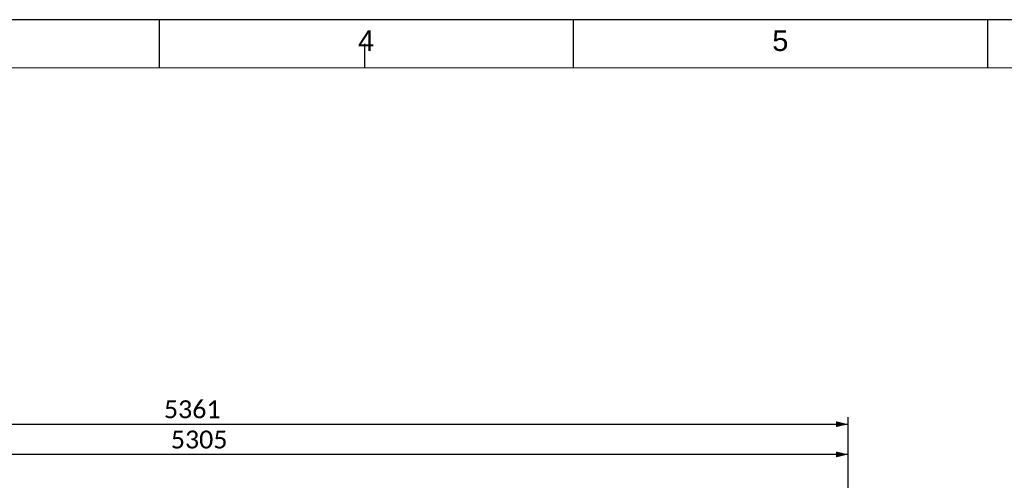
# Paper-space layout 'Sheet1' of a CAD drawing. Header units: millimetres. Extents: x 0 to 23548, y 0 to 16632.
# Tile 89 of 143: x 4478 to 8477, y 14760 to 16632. Entities that reach past the tile are written whole.
import ezdxf

# ---------------------------------------------------------------- set-up
doc = ezdxf.new("R2010")
doc.units = ezdxf.units.MM
doc.linetypes.add('SLD-Sólida', pattern=[0])
doc.layers.add('DETALHAMENTO', color=8, linetype='SLD-Sólida')
doc.styles.add('SLDTEXTSTYLE0', font='ARIAL.TTF')
doc.styles.add('SLDTEXTSTYLE2', font='CALIBRI.TTF')
doc.dimstyles.new('SLDDIMSTYLE1', dxfattribs={"dimtxt": 72.8, "dimasz": 49, "dimexe": 0, "dimexo": 0.0625, "dimgap": 18.2, "dimtad": 1, "dimdec": 0, "dimrnd": 1e-09, "dimzin": 12, "dimdsep": 46, "dimtxsty": 'SLDTEXTSTYLE2', "dimsah": 1, "dimcen": 0.09, "dimadec": 0, "dimazin": 3, "dimtfac": 1, "dimtdec": 0, "dimtofl": 0, "dimtmove": 0, "dimatfit": 3, "dimfxl": 0, "dimfrac": 2, "dimtolj": 1, "dimtzin": 12, "dimarcsym": 0})

# ---------------------------------------------------------------- blocks, each defined once
blk = doc.blocks.new('_D_30')
at = {"layer": 'DETALHAMENTO', "ltscale": 28}
for p, q in [((2538.1, 14629.7), (2538.1, 14892.9)), ((7842.8, 14638.1), (7842.8, 14892.9)), ((7842.8, 14864.9), (2538.1, 14864.9))]:
    blk.add_line(p, q, dxfattribs=at)
for points in [[(2538.1, 14864.9), (2587.1, 14853), (2587.1, 14876.8)], [(7842.8, 14864.9), (7793.8, 14876.8), (7793.8, 14853)]]:
    blk.add_solid(points, dxfattribs=at)
at = {"layer": 'DETALHAMENTO', "ltscale": 28, "insert": (5092, 14961.9), "char_height": 72.8, "attachment_point": 1, "style": 'SLDTEXTSTYLE2'}
blk.add_mtext('5305', dxfattribs=at)
blk = doc.blocks.new('_D_31')
at = {"layer": 'DETALHAMENTO', "ltscale": 28}
for p, q in [((2482.1, 14629.7), (2482.1, 15015.7)), ((7842.8, 14638.1), (7842.8, 15015.7)), ((2482.1, 14987.7), (7842.8, 14987.7))]:
    blk.add_line(p, q, dxfattribs=at)
for points in [[(2482.1, 14987.7), (2531.1, 14975.8), (2531.1, 14999.6)], [(7842.8, 14987.7), (7793.8, 14999.6), (7793.8, 14975.8)]]:
    blk.add_solid(points, dxfattribs=at)
at = {"layer": 'DETALHAMENTO', "ltscale": 28, "insert": (5064, 15084.8), "char_height": 72.8, "attachment_point": 1, "style": 'SLDTEXTSTYLE2'}
blk.add_mtext('5361', dxfattribs=at)

psp = doc.layouts.new('Sheet1')

# ---------------------------------------------------------------- linework, layer by layer
at = {"color": 7, "linetype": 'SLD-Sólida', "lineweight": 18, "ltscale": 28}
psp.add_line((700, 16436), (23352, 16436), dxfattribs=at)
at = {"layer": 'DETALHAMENTO', "color": 7, "ltscale": 28}
for p, q in [((5046, 16632), (3364, 16632)), ((6728, 16632), (5046, 16632)), ((8410, 16632), (6728, 16632)), ((10092, 16632), (8410, 16632)), ((5880, 16436), (5880, 16534))]:
    psp.add_line(p, q, dxfattribs=at)
at = {"layer": 'DETALHAMENTO', "color": 7, "linetype": 'SLD-Sólida', "ltscale": 28}
for p, q in [((5046, 16436), (5046, 16632)), ((6728, 16436), (6728, 16632)), ((8410, 16436), (8410, 16632))]:
    psp.add_line(p, q, dxfattribs=at)

# ---------------------------------------------------------------- texts
at = {"layer": 'DETALHAMENTO', "color": 7, "ltscale": 28, "char_height": 84, "attachment_point": 1, "style": 'SLDTEXTSTYLE0'}
for s, insert in [('4', (5852.881, 16588.669)), ('5', (7534.881, 16588.669))]:
    psp.add_mtext(s, dxfattribs=dict(at, insert=insert))

# ---------------------------------------------------------------- dimensions: what is measured, and where the dimension line sits
at = {"layer": 'DETALHAMENTO', "ltscale": 28}
for base, p1, p2, picture, middle in [((7842.769, 14987.684), (2482.105, 14601.684), (7842.769, 14610.061), '_D_31', (5162.437, 14987.684)), ((2538.105, 14864.863), (7842.769, 14610.061), (2538.105, 14601.684), '_D_30', (5190.437, 14864.863))]:
    dim = psp.add_linear_dim(base=base, p1=p1, p2=p2, dimstyle='SLDDIMSTYLE1', dxfattribs=at)
    dim.commit()
    dim.dimension.update_dxf_attribs({"geometry": picture, "text_midpoint": middle, "dimtype": 160})

doc.saveas('drawing.dxf')
